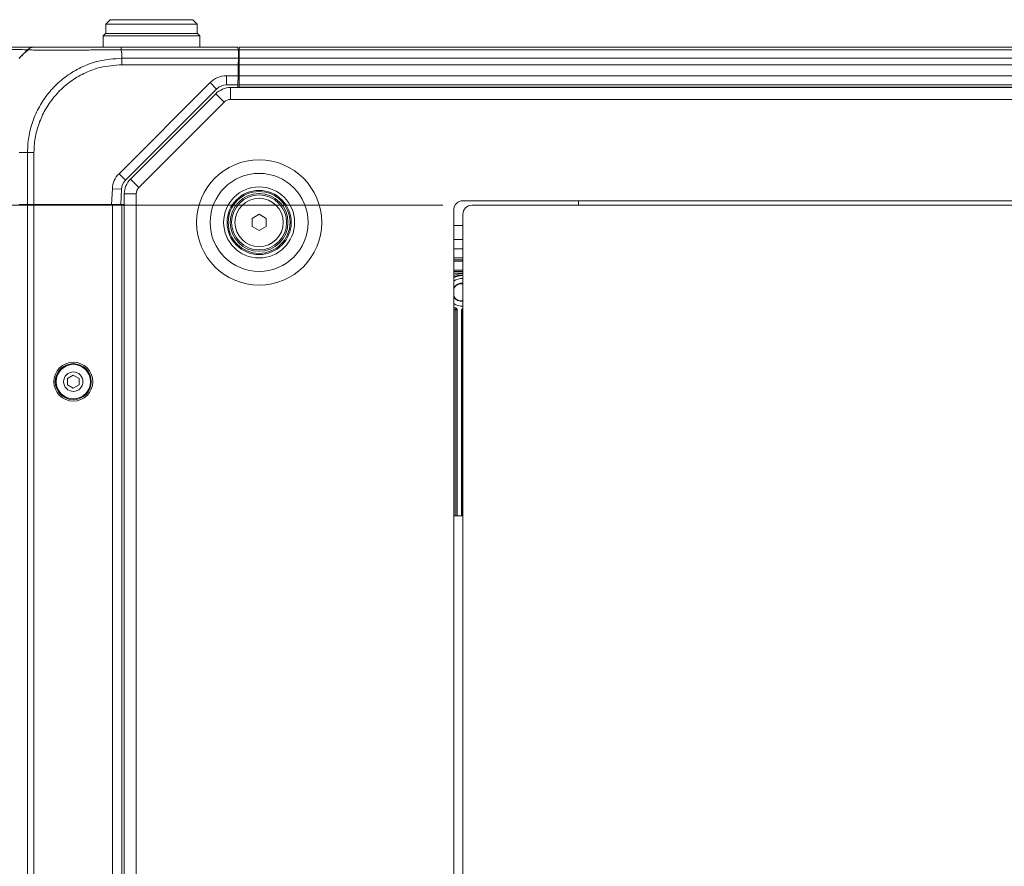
# Model space of a CAD drawing. Header units: millimetres. Extents: x 0 to 1118, y 0 to 864.
# Tile 62 of 256: x 238 to 292, y 97 to 143. Entities that reach past the tile are written whole.
import ezdxf

# ---------------------------------------------------------------- set-up
doc = ezdxf.new("R2010")
doc.units = ezdxf.units.MM
doc.styles.add('SLDTEXTSTYLE3', font='TXT', dxfattribs={"width": 0.605})
doc.dimstyles.new('SLDDIMSTYLE1', dxfattribs={"dimtxt": 3.175, "dimasz": 3.302, "dimexe": 0, "dimexo": 0.0625, "dimgap": 0.79375, "dimtad": 0, "dimtih": 1, "dimtoh": 1, "dimdec": 1, "dimlfac": 4, "dimrnd": 1e-09, "dimzin": 4, "dimdsep": 46, "dimtxsty": 'SLDTEXTSTYLE3', "dimsah": 1, "dimcen": 0.09, "dimadec": 0, "dimazin": 1, "dimtfac": 1, "dimtofl": 0, "dimtmove": 0, "dimatfit": 3, "dimfxl": 1, "dimfrac": 2, "dimtolj": 1, "dimtzin": 12, "dimarcsym": 0})

# ---------------------------------------------------------------- blocks, each defined once
blk = doc.blocks.new('_D_2')
at = {"color": 7, "linetype": 'Continuous', "lineweight": 0}
for p, q in [((261.226, 133.123), (154.079, 133.123)), ((155.679, 133.123), (155.679, 107.56)), ((155.679, 77.123), (155.679, 102.687)), ((261.226, 77.123), (154.079, 77.123))]:
    blk.add_line(p, q, dxfattribs=at)
for points in [[(155.679, 133.123), (155.171, 129.821), (156.187, 129.821)], [(155.679, 77.123), (156.187, 80.425), (155.171, 80.425)]]:
    blk.add_solid(points, dxfattribs=at)
at = {"color": 7, "linetype": 'Continuous', "lineweight": 0, "insert": (150.221, 106.78), "char_height": 3.175, "attachment_point": 1, "style": 'SLDTEXTSTYLE3'}
blk.add_mtext('224.0', dxfattribs=at)

msp = doc.modelspace()

# ---------------------------------------------------------------- linework, layer by layer
at = {"color": 7, "linetype": 'Continuous', "lineweight": 15}
for p, q in [((243.076, 143.248), (242.826, 142.998)), ((243.076, 143.248), (247.576, 143.248)), ((247.826, 142.998), (247.576, 143.248)), ((242.814, 142.498), (242.689, 142.373)), ((242.814, 142.498), (247.839, 142.498)), ((242.826, 142.998), (242.826, 142.498)), ((247.826, 142.998), (242.826, 142.998)), ((247.826, 142.498), (247.826, 142.998)), ((247.964, 142.373), (247.839, 142.498)), ((242.689, 142.373), (242.689, 141.748)), ((247.964, 142.373), (242.689, 142.373)), ((247.964, 141.748), (247.964, 142.373)), ((238.394, 141.441), (238.098, 141.145)), ((243.676, 141.748), (250.046, 141.748)), ((250.046, 141.748), (250.049, 141.602)), ((250.064, 141.602), (250.049, 141.602)), ((250.079, 141.602), (250.064, 141.602)), ((250.079, 141.602), (250.071, 141.145)), ((250.114, 141.748), (436.789, 141.748)), ((250.114, 141.602), (250.114, 141.748)), ((250.114, 141.145), (250.114, 141.602)), ((250.071, 141.145), (250.064, 140.791)), ((250.075, 141.398), (250.114, 141.398)), ((250.114, 140.791), (250.114, 141.145)), ((250.054, 140.186), (250.064, 140.791)), ((250.062, 140.673), (250.114, 140.673)), ((250.065, 140.673), (250.064, 140.748)), ((250.114, 140.791), (250.114, 140.186)), ((250.054, 140.186), (250.045, 139.686)), ((250.114, 140.173), (250.054, 140.173)), ((250.114, 139.686), (250.114, 140.186)), ((248.882, 139.466), (243.905, 134.489)), ((250.045, 139.686), (249.412, 139.686)), ((249.646, 139.548), (437.256, 139.548)), ((250.045, 139.686), (250.043, 139.548)), ((436.789, 139.686), (250.114, 139.686)), ((250.114, 139.548), (250.114, 139.686)), ((244.176, 134.554), (248.833, 139.212)), ((243.686, 133.998), (243.643, 133.173)), ((243.839, 75.756), (243.839, 133.741)), ((330.701, 133.373), (262.326, 133.373)), ((268.639, 133.123), (268.639, 133.373)), ((238.555, 133.173), (238.098, 133.173)), ((238.555, 133.123), (238.098, 133.123)), ((238.477, 133.123), (238.476, 133.173)), ((238.908, 133.173), (238.555, 133.173)), ((238.908, 133.123), (238.555, 133.123)), ((243.142, 133.173), (238.908, 133.173)), ((238.908, 133.123), (243.201, 133.123)), ((238.95, 133.123), (238.951, 133.173)), ((239.101, 133.123), (239.101, 133.173)), ((239.702, 133.123), (239.701, 133.173)), ((242.5, 133.123), (242.501, 133.173)), ((242.664, 133.123), (242.664, 133.173)), ((243.643, 133.173), (243.142, 133.173)), ((243.164, 133.173), (243.164, 133.123)), ((243.701, 133.123), (243.201, 133.123)), ((243.839, 133.173), (243.643, 133.173)), ((243.701, 133.123), (243.701, 76.373)), ((243.701, 133.123), (243.839, 133.123)), ((261.826, 77.373), (261.826, 132.873)), ((262.826, 133.123), (330.451, 133.123)), ((250.814, 132.41), (251.201, 132.633)), ((250.814, 131.962), (250.814, 132.41)), ((251.201, 132.633), (251.589, 132.41)), ((251.589, 132.41), (251.589, 131.962)), ((262.326, 77.623), (262.326, 132.623)), ((251.201, 131.738), (250.814, 131.962)), ((251.589, 131.962), (251.201, 131.738)), ((261.826, 132.023), (262.326, 132.023)), ((262.326, 131.248), (261.826, 131.248)), ((262.326, 130.748), (261.826, 130.748)), ((262.326, 130.248), (261.826, 130.248)), ((261.826, 130.151), (262.326, 130.151)), ((262.326, 129.513), (261.826, 129.513)), ((261.962, 127.511), (261.826, 127.571)), ((262.012, 116.179), (262.012, 127.44)), ((262.256, 116.179), (262.256, 127.395)), ((241.055, 123.859), (240.742, 123.679)), ((240.742, 123.679), (240.742, 123.318)), ((241.367, 123.679), (241.055, 123.859)), ((241.367, 123.318), (241.367, 123.679)), ((240.742, 123.318), (241.055, 123.138)), ((241.055, 123.138), (241.367, 123.318)), ((262.326, 116.179), (261.826, 116.179))]:
    msp.add_line(p, q, dxfattribs=at)
at = {"color": 9, "linetype": 'Continuous', "lineweight": 0}
for p, q in [((250.049, 141.602), (243.673, 141.602)), ((243.701, 141.441), (243.701, 141.145)), ((436.789, 141.602), (250.114, 141.602)), ((243.701, 141.145), (250.071, 141.145)), ((250.115, 141.398), (250.075, 141.396)), ((250.114, 141.145), (436.789, 141.145)), ((250.064, 140.791), (243.702, 140.791)), ((250.064, 140.673), (250.064, 140.748)), ((436.789, 140.791), (250.114, 140.791)), ((243.551, 134.843), (248.528, 139.82)), ((248.528, 139.82), (248.882, 139.466)), ((249.412, 140.186), (250.054, 140.186)), ((249.412, 140.186), (249.412, 139.686)), ((250.114, 140.186), (436.789, 140.186)), ((249.646, 138.898), (249.646, 139.548)), ((436.789, 139.561), (250.114, 139.561)), ((244.635, 134.094), (249.293, 138.752)), ((249.293, 138.752), (248.833, 139.212)), ((249.646, 138.898), (437.256, 138.898)), ((238.555, 135.998), (238.098, 135.998)), ((238.555, 133.173), (238.555, 135.998)), ((238.908, 135.998), (238.908, 133.173)), ((243.551, 134.843), (243.905, 134.489)), ((244.635, 134.094), (244.176, 134.554)), ((243.142, 133.173), (243.187, 134.025)), ((243.187, 134.025), (243.686, 133.998)), ((244.489, 133.741), (243.839, 133.741)), ((244.489, 75.756), (244.489, 133.741)), ((238.555, 76.373), (238.555, 133.123)), ((238.908, 133.123), (238.908, 76.373)), ((243.201, 76.373), (243.201, 133.123)), ((261.826, 132.023), (262.326, 132.023)), ((262.326, 130.076), (261.826, 130.076)), ((261.826, 129.588), (262.326, 129.588)), ((261.826, 129.501), (262.326, 129.501)), ((262.326, 129.426), (261.826, 129.426)), ((261.826, 127.545), (261.94, 127.495)), ((261.914, 127.424), (261.826, 127.461)), ((261.914, 127.424), (261.94, 127.495)), ((261.914, 116.179), (261.914, 127.424)), ((261.989, 127.424), (261.914, 127.424)), ((262.012, 127.44), (261.989, 127.424)), ((261.989, 127.424), (261.989, 116.179)), ((262.326, 127.47), (262.326, 127.469)), ((262.286, 127.367), (262.256, 127.395)), ((262.286, 116.179), (262.286, 127.367)), ((262.326, 127.367), (262.286, 127.367))]:
    msp.add_line(p, q, dxfattribs=at)
at = {"color": 9, "linetype": 'Continuous', "lineweight": 0, "flags": 128}
msp.add_lwpolyline([(262.326, 129.307), (262.039, 129.283), (261.826, 129.202)], dxfattribs=at)
at = {"color": 7, "linetype": 'Continuous', "lineweight": 15, "flags": 128}
msp.add_lwpolyline([(261.826, 129.176), (262.049, 129.261), (262.326, 129.284)], dxfattribs=at)
at = {"color": 9, "linetype": 'Continuous', "lineweight": 0}
for radius in [3.416, 2.677, 1.938, 1.318]:
    msp.add_circle((251.201, 132.186), radius, dxfattribs=at)
at = {"color": 7, "linetype": 'Continuous', "lineweight": 15}
for centre, radius in [((251.201, 132.186), 1.75), ((251.201, 132.186), 1.688), ((251.201, 132.186), 1.575), ((251.201, 132.186), 1.5), ((241.055, 123.498), 1.063), ((241.055, 123.498), 0.984), ((241.055, 123.498), 0.938), ((241.055, 123.498), 0.528)]:
    msp.add_circle(centre, radius, dxfattribs=at)
for centre, radius, start, end in [((238.908, 141.248), 0.5, 90, 103.4928), ((249.646, 138.398), 1.15, 90, 135), ((249.412, 138.936), 0.75, 90, 135), ((244.435, 133.959), 0.75, 135, 177), ((244.989, 133.741), 1.15, 135, 180), ((262.326, 132.873), 0.5, 90, 180), ((262.826, 132.623), 0.5, 90, 180), ((262.262, 128.373), 0.75, 85.124, 125.5679), ((262.262, 128.373), 0.499, 82.6544, 151.0353), ((262.262, 128.373), 0.472, 82.2312, 157.6729), ((262.262, 128.373), 0.472, 202.3271, 277.7688), ((262.262, 128.373), 0.499, 208.9647, 277.3456), ((262.262, 128.373), 0.75, 234.4321, 274.876)]:
    msp.add_arc(centre, radius, start, end, dxfattribs=at)
at = {"color": 9, "linetype": 'Continuous', "lineweight": 0}
for centre, radius, start, end in [((249.412, 138.936), 1.25, 90, 135), ((249.646, 138.398), 0.5, 90, 135), ((244.435, 133.959), 1.25, 135, 177), ((244.989, 133.741), 0.5, 135, 180), ((262.262, 128.373), 1.011, 86.3855, 115.5575), ((260.139, 129.888), 2.995, 306.9559, 307.4835), ((261.914, 127.424), 0.075, 0.0133, 69.8147), ((262.361, 127.367), 0.075, 117.7937, 179.9818)]:
    msp.add_arc(centre, radius, start, end, dxfattribs=at)
for points, knots in [([(238.555, 141.602), (238.555, 141.602), (238.555, 141.604), (238.507, 141.609), (238.209, 141.616), (237.571, 141.623), (236.701, 141.63), (235.639, 141.637), (234.411, 141.643), (233.047, 141.65), (231.57, 141.656), (230.011, 141.663), (228.403, 141.669), (226.791, 141.676), (225.233, 141.683), (223.807, 141.689), (222.808, 141.693), (222.172, 141.696), (221.787, 141.698), (221.511, 141.699), (221.343, 141.7), (221.331, 141.7), (221.326, 141.701)], [0, 0, 0, 0, 0, 0.031176, 0.093665, 0.156439, 0.219011, 0.281721, 0.344351, 0.407052, 0.469738, 0.532452, 0.595191, 0.657979, 0.720829, 0.783756, 0.84677, 0.878291, 0.909833, 0.941445, 0.973008, 1, 1, 1, 1]), ([(243.673, 141.602), (243.506, 141.602), (243.05, 141.602), (242.306, 141.598), (241.483, 141.592), (240.717, 141.587), (239.991, 141.585), (239.391, 141.588), (238.954, 141.594), (238.678, 141.599), (238.636, 141.6), (238.618, 141.601)], [0, 0, 0, 0, 0.067138, 0.182638, 0.301576, 0.416957, 0.535791, 0.680177, 0.794756, 0.912682, 1, 1, 1, 1]), ([(243.673, 141.602), (243.674, 141.589), (243.677, 141.544), (243.683, 141.492), (243.695, 141.453), (243.7, 141.443), (243.701, 141.441), (243.701, 141.441)], [0, 0, 0, 0, 0.245202, 0.817535, 0.960682, 0.992151, 1, 1, 1, 1]), ([(238.555, 135.998), (238.56, 136.17), (238.574, 136.637), (238.721, 137.388), (239.027, 138.219), (239.475, 138.984), (240.056, 139.675), (240.758, 140.259), (241.562, 140.708), (242.542, 141.064), (243.274, 141.115), (243.701, 141.145)], [0, 0, 0, 0, 0.063883, 0.173204, 0.282521, 0.391668, 0.500808, 0.61621, 0.728943, 0.841676, 1, 1, 1, 1]), ([(243.702, 140.791), (243.304, 140.763), (242.623, 140.714), (241.714, 140.377), (240.97, 139.955), (240.318, 139.41), (239.778, 138.769), (239.357, 138.06), (239.067, 137.29), (238.926, 136.592), (238.913, 136.158), (238.908, 135.998)], [0, 0, 0, 0, 0.158413, 0.271114, 0.383835, 0.49919, 0.608333, 0.717478, 0.826751, 0.936004, 1, 1, 1, 1])]:
    msp.add_open_spline(points, degree=3, knots=knots, dxfattribs=at)
at = {"color": 7, "linetype": 'Continuous', "lineweight": 15}
for points, knots in [([(221.539, 141.748), (221.545, 141.748), (221.558, 141.748), (221.726, 141.748), (222.005, 141.748), (222.39, 141.748), (223.029, 141.748), (224.034, 141.748), (225.467, 141.748), (227.032, 141.748), (228.654, 141.748), (230.272, 141.748), (231.841, 141.748), (233.329, 141.748), (234.704, 141.748), (235.942, 141.748), (237.016, 141.748), (237.897, 141.748), (238.544, 141.748), (238.863, 141.748), (238.897, 141.748), (238.908, 141.748)], [0, 0, 0, 0, 0.026766, 0.05819, 0.089598, 0.121009, 0.152381, 0.215142, 0.277886, 0.34062, 0.403352, 0.466084, 0.528835, 0.591584, 0.654364, 0.71714, 0.779964, 0.842782, 0.905708, 0.968617, 1, 1, 1, 1]), ([(238.603, 141.616), (238.544, 141.564), (238.37, 141.408), (238.206, 141.247), (238.097, 141.14)], [0, 0, 0, 0, 0.334467, 1, 1, 1, 1]), ([(238.394, 141.441), (238.396, 141.444), (238.412, 141.459), (238.466, 141.513), (238.517, 141.564), (238.555, 141.602)], [0, 0, 0, 0, 0.051239, 0.304553, 1, 1, 1, 1]), ([(238.908, 141.748), (238.935, 141.748), (238.98, 141.748), (239.283, 141.748), (239.696, 141.748), (240.254, 141.748), (240.928, 141.748), (241.633, 141.748), (242.4, 141.748), (243.091, 141.748), (243.52, 141.748), (243.676, 141.748)], [0, 0, 0, 0, 0.147652, 0.256205, 0.364776, 0.499589, 0.608942, 0.718292, 0.827742, 0.937176, 1, 1, 1, 1]), ([(261.962, 127.511), (261.969, 127.508), (261.985, 127.501), (262.001, 127.481), (262.011, 127.46), (262.011, 127.446), (262.012, 127.44)], [0, 0, 0, 0, 0.273045, 0.54609, 0.819113, 1, 1, 1, 1]), ([(262.256, 127.395), (262.257, 127.403), (262.258, 127.42), (262.271, 127.443), (262.29, 127.46), (262.31, 127.468), (262.322, 127.469), (262.326, 127.47)], [0, 0, 0, 0, 0.224694, 0.449389, 0.674051, 0.898703, 1, 1, 1, 1])]:
    msp.add_open_spline(points, degree=3, knots=knots, dxfattribs=at)
msp.add_open_spline([(238.555, 141.602), (238.579, 141.624), (238.628, 141.667), (238.716, 141.713), (238.81, 141.743), (238.876, 141.747), (238.908, 141.748)], degree=3, dxfattribs=at)
at = {"color": 9, "linetype": 'Continuous', "lineweight": 0}
for points in [[(243.673, 141.602), (243.673, 141.624), (243.674, 141.667), (243.675, 141.713), (243.675, 141.743), (243.676, 141.747), (243.676, 141.748)], [(243.701, 141.145), (243.701, 141.12), (243.701, 141.071), (243.701, 140.984), (243.702, 140.889), (243.702, 140.824), (243.702, 140.791)], [(238.555, 135.998), (238.579, 135.998), (238.628, 135.998), (238.716, 135.998), (238.81, 135.998), (238.876, 135.998), (238.908, 135.998)]]:
    msp.add_open_spline(points, degree=3, dxfattribs=at)

# ---------------------------------------------------------------- dimensions: what is measured, and where the dimension line sits
at = {"color": 7, "linetype": 'Continuous', "lineweight": 0}
dim = msp.add_linear_dim(base=(155.679, 133.123), p1=(262.826, 77.123), p2=(262.826, 133.123), angle=90, dimstyle='SLDDIMSTYLE1', dxfattribs=at)
dim.commit()
dim.dimension.update_dxf_attribs({"geometry": '_D_2', "text_midpoint": (155.679, 105.123), "dimtype": 160})

doc.saveas('drawing.dxf')
